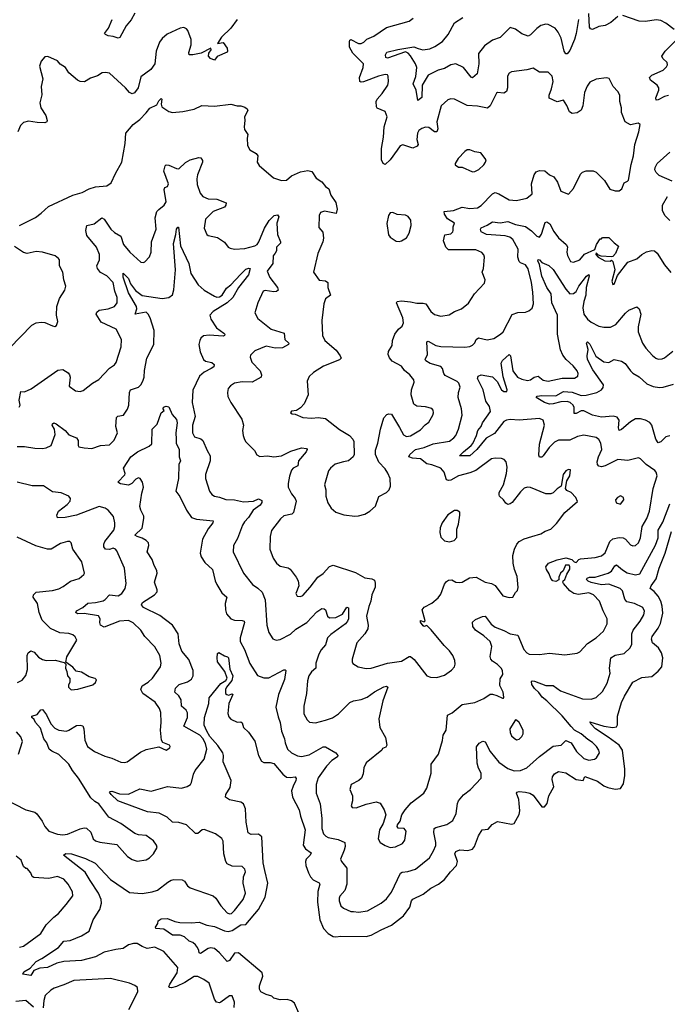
# Model space of a CAD drawing. Extents: x 2057697 to 2160550, y 827490 to 1016834.
# Tile 102 of 256: x 2107456 to 2112576, y 859836 to 867623. Entities that reach past the tile are written whole.
import ezdxf

# ---------------------------------------------------------------- set-up
doc = ezdxf.new("R2010")
doc.units = 0

msp = doc.modelspace()

# ---------------------------------------------------------------- linework, layer by layer
at = {"layer": '0CON20XD'}
for points in [[(2109175.8, 867625), (2109126.2, 867555), (2109052, 867485), (2109020, 867435), (2109065, 867443.3), (2109095, 867397.5), (2109100, 867375), (2109095, 867366.7), (2109017.4, 867332.6), (2108995, 867302.5), (2108965.6, 867315.6), (2108947.5, 867335), (2108951.9, 867358.1), (2108968.8, 867385), (2108966.7, 867396.7), (2108890.9, 867359.1), (2108825, 867345.5), (2108795.7, 867345.7), (2108792.4, 867362.4), (2108810.9, 867425), (2108810.5, 867465), (2108785, 867536.7), (2108775, 867551.2), (2108755, 867561.2), (2108725, 867555.8), (2108622.4, 867507.6), (2108582, 867475), (2108560.8, 867445), (2108535.7, 867375), (2108525, 867273.8), (2108492.1, 867227.9), (2108415, 867170), (2108393.3, 867085), (2108362.5, 867045), (2108345, 867037.5), (2108325, 867046.7), (2108293.3, 867085), (2108165, 867200), (2108135, 867206), (2108107.7, 867202.3), (2108070.7, 867179.3), (2108015, 867161.4), (2107968.2, 867131.8), (2107935, 867133.1), (2107912, 867145), (2107843.4, 867203.4), (2107817.5, 867245), (2107775, 867270), (2107755, 867296.7), (2107677.5, 867332.5), (2107655, 867330), (2107626.2, 867295), (2107612, 867255), (2107640, 867155), (2107626.7, 867095), (2107630.7, 867029.3), (2107614.3, 866965), (2107623.1, 866925), (2107662.5, 866865), (2107674, 866825), (2107670, 866815), (2107655, 866806), (2107595, 866809.2), (2107525, 866819.2), (2107485, 866808.8), (2107461.2, 866785), (2107440, 866735)], [(2108365, 867675.7), (2108338.1, 867621.9), (2108297.8, 867575), (2108246.6, 867483.4), (2108235, 867476), (2108195, 867490.6), (2108155, 867495.6), (2108133.8, 867505), (2108127.5, 867515), (2108157.5, 867555), (2108186.4, 867625)], [(2109324.4, 866564.4), (2109337.8, 866545), (2109332.5, 866495), (2109348.9, 866468.9), (2109462.7, 866372.7), (2109525, 866350), (2109565, 866354), (2109605, 866389.2), (2109675, 866418.8), (2109735, 866429.4), (2109765, 866422.5), (2109798.8, 866368.8), (2109845, 866341.2), (2109873.8, 866305), (2109901.2, 866285), (2109915.7, 866235), (2109955.9, 866175.9), (2109967.3, 866125), (2109959.3, 866090.7), (2109865, 866108.8), (2109835, 866097.5), (2109823.3, 866075), (2109820.7, 865980.7), (2109853.6, 865943.6), (2109858.8, 865895), (2109853.3, 865865), (2109812, 865775), (2109780, 865625), (2109825, 865563.8), (2109875, 865558), (2109891.2, 865545), (2109891.4, 865505), (2109912.5, 865445), (2109874.4, 865415.6), (2109860.8, 865375), (2109845.9, 865244.1), (2109850, 865125), (2109868.8, 865085), (2109959.1, 865009.1), (2109990.8, 864965), (2109997.5, 864945), (2109985, 864934.2), (2109857.6, 864882.4), (2109778.3, 864831.7), (2109745, 864800), (2109728, 864765), (2109735.6, 864655), (2109703.8, 864585), (2109675.9, 864554.1), (2109645, 864532.5), (2109605, 864526.7), (2109597.5, 864515), (2109610, 864505), (2109635, 864502.5), (2109695, 864476.2), (2109765, 864472.5), (2109815, 864477.5), (2109875, 864470), (2109985, 864382), (2110063.2, 864333.2), (2110091.2, 864305), (2110098.3, 864288.3), (2110100.6, 864185), (2110091.4, 864165), (2110056, 864135), (2110016.8, 864126.8), (2109951.3, 864108.7), (2109913.4, 864076.6), (2109898, 864055), (2109865.7, 863945), (2109875.8, 863905), (2109877.5, 863855), (2109892.1, 863802.1), (2109919.7, 863759.7), (2109955, 863728.8), (2110017.9, 863707.9), (2110105, 863696.7), (2110135, 863699.4), (2110185, 863713.3), (2110223.8, 863735), (2110268.8, 863775), (2110295, 863852.5), (2110355, 863882.5), (2110376.1, 863903.9), (2110388.8, 863935), (2110384, 863995), (2110366.8, 864036.8), (2110345, 864071.2), (2110294.6, 864124.6), (2110269.1, 864185), (2110270.3, 864219.7), (2110287.1, 864275), (2110308.1, 864385), (2110335.9, 864474.1), (2110359.3, 864500.7), (2110375, 864506.7), (2110395, 864502.5), (2110458.2, 864398.2), (2110489.7, 864339.7), (2110515, 864327.1), (2110545, 864330.6), (2110625, 864378.1), (2110661.7, 864418.3), (2110690.3, 864439.7), (2110722.5, 864495), (2110728, 864515), (2110726.2, 864535), (2110715, 864548), (2110665, 864560.8), (2110595, 864566), (2110572.7, 864582.7), (2110550, 864655), (2110552.5, 864695), (2110575.6, 864755), (2110572.5, 864775), (2110540.8, 864815), (2110499.7, 864849.7), (2110475, 864884), (2110401.3, 864921.3), (2110378.9, 864948.9), (2110370, 864975), (2110371.5, 864998.5), (2110400, 865045), (2110404.3, 865085), (2110422.9, 865135), (2110450.8, 865175), (2110480.3, 865199.7), (2110490, 865225), (2110486, 865265), (2110436, 865385), (2110440, 865395), (2110475, 865399.6), (2110545, 865392.7), (2110595, 865380.5), (2110645, 865380.6), (2110666, 865375), (2110705.6, 865315), (2110735, 865292.2), (2110785, 865277.5), (2110852.1, 865287.9), (2110893.3, 865315), (2110950, 865335), (2111005, 865380.8), (2111050.8, 865455), (2111129.7, 865540.3), (2111136.2, 865565), (2111112, 865625), (2111123.6, 865656.4), (2111130, 865745), (2111124.4, 865764.4), (2111110.9, 865780.9), (2111062.2, 865802.2), (2110845, 865802.5), (2110824.2, 865824.2), (2110806.4, 865875), (2110818.5, 865921.5), (2110865, 865930), (2110879.4, 865945), (2110884.3, 865955), (2110882.5, 865985), (2110893.3, 866015), (2110839.1, 866049.1), (2110814.1, 866085), (2110810.8, 866105), (2110886.1, 866113.9), (2110955, 866141.5), (2111015, 866129.1), (2111076, 866135), (2111105, 866154.4), (2111193, 866247), (2111215, 866255.6), (2111245, 866246.9), (2111325, 866199.4), (2111385, 866192.7), (2111465, 866211.4), (2111506.7, 866245), (2111501.5, 866325), (2111523.3, 866396.7), (2111540.7, 866419.3), (2111565, 866429.2), (2111607.3, 866427.3), (2111645, 866396.2), (2111679.1, 866379.1), (2111706.8, 866336.8), (2111735, 866266.7), (2111793.9, 866243.9), (2111835, 866288.8), (2111889.7, 866400.3), (2111905, 866415.8), (2111935, 866427.5), (2111988.8, 866428.8), (2112015, 866418), (2112080.3, 866350.3), (2112122.7, 866282.7), (2112165, 866268.8), (2112195, 866270), (2112216.7, 866285), (2112236.1, 866333.9), (2112262.5, 866345), (2112270, 866355), (2112291.7, 866478.3), (2112308.6, 866545), (2112320.8, 866635), (2112352, 866735), (2112362.5, 866795), (2112345, 866803.3), (2112285, 866790.8), (2112244.2, 866814.2), (2112215, 866890), (2112213.6, 866926.4), (2112202, 866975), (2112201.2, 867025), (2112184.3, 867054.3), (2112148.6, 867095), (2112117.1, 867157.1), (2112095, 867163.8), (2112015, 867152.5), (2111965, 867129.2), (2111941.7, 867098.3), (2111922.7, 867047.3), (2111907.2, 866942.8), (2111895, 866906.7), (2111863.7, 866886.3), (2111825, 866880), (2111803.4, 866893.4), (2111782.2, 866945), (2111755, 866986.7), (2111705, 866974.2), (2111643.3, 867003.3), (2111641.2, 867025), (2111661.2, 867075), (2111674.3, 867135), (2111666.9, 867175), (2111635, 867208.8), (2111565, 867208.8), (2111515, 867238.8), (2111465, 867226), (2111345, 867210), (2111325, 867201.2), (2111312.7, 867177.3), (2111312.5, 867085), (2111305, 867056.2), (2111285, 867041.9), (2111235, 867047.1), (2111225, 867042), (2111175, 866942), (2111155, 866924.4), (2111075, 866940), (2110994.4, 866945.6), (2110895, 866994), (2110865, 866996), (2110840.3, 866989.7), (2110789.5, 866940.5), (2110753.8, 866816.2), (2110761.1, 866758.9), (2110755, 866736.2), (2110735, 866737.1), (2110690.6, 866770.6), (2110665, 866772.1), (2110635, 866762.7), (2110612.6, 866747.4), (2110600, 866725), (2110595.5, 866675), (2110606.5, 866635), (2110598.1, 866621.9), (2110565, 866606.9), (2110485, 866634.4), (2110464, 866626), (2110440, 866590), (2110385, 866515.8), (2110345, 866478.8), (2110328.8, 866485), (2110315.8, 866515), (2110316.7, 866605), (2110332.9, 866695), (2110337.5, 866775), (2110362, 866855), (2110345, 866896.7), (2110281.9, 866921.9), (2110276, 866935), (2110275.6, 866975), (2110282.5, 866995), (2110321.2, 867038.8), (2110366.7, 867105), (2110373.1, 867135), (2110370, 867175), (2110365, 867186), (2110345, 867188.2), (2110292.6, 867177.4), (2110175, 867130.6), (2110155, 867128.8), (2110144.4, 867134.4), (2110143.1, 867165), (2110172.5, 867245), (2110173.6, 867273.6), (2110088.7, 867358.7), (2110064.7, 867405), (2110062.7, 867447.3), (2110065, 867460), (2110075, 867467.1), (2110135, 867435.5), (2110155, 867434.5), (2110175.7, 867445), (2110200, 867470), (2110255, 867492.5), (2110355, 867560), (2110535, 867610), (2110565.7, 867634.3)], [(2111874.4, 867624.4), (2111856.6, 867513.4), (2111842.3, 867465), (2111805, 867379.2), (2111785, 867353.3), (2111775, 867353.3), (2111760.5, 867375), (2111737.7, 867477.7), (2111713.6, 867523.7), (2111689.2, 867555), (2111635, 867584.3), (2111615, 867588.6), (2111575, 867575.8), (2111545, 867554), (2111495, 867502.9), (2111475, 867493.1), (2111425, 867510), (2111375, 867548.8), (2111335, 867560), (2111255, 867482.9), (2111195, 867460), (2111130, 867415), (2111084.3, 867355), (2111086.2, 867273.8), (2111071.9, 867195), (2111035, 867164.4), (2111025, 867167.1), (2110965, 867244.2), (2110903, 867273), (2110865, 867266.5), (2110813.7, 867236.3), (2110765, 867223.2), (2110685.4, 867184.6), (2110637.3, 867105), (2110635, 867006.7), (2110603, 866983), (2110589.5, 867065), (2110566, 867115), (2110587.1, 867172.9), (2110596.2, 867245), (2110586, 867274), (2110546.4, 867336.4), (2110528.5, 867358.5), (2110505, 867368), (2110365, 867318.5), (2110351.9, 867325), (2110348.1, 867345), (2110360, 867365), (2110445, 867388.2), (2110571.2, 867408.8), (2110606.2, 867396.2), (2110643.6, 867383.6), (2110698.7, 867391.3), (2110739.5, 867410.5), (2110798.7, 867451.3), (2110842.5, 867505), (2110895, 867598), (2110958.8, 867641.2)], [(2112185, 867648.6), (2112129.6, 867600.4), (2112085, 867577.3), (2112035, 867567.8), (2111985, 867545.8), (2111970.3, 867550.3), (2111960.8, 867565), (2111955, 867672.5)], [(2112630, 867545), (2112565, 867596.7), (2112525, 867616.7), (2112488.3, 867621.7), (2112405, 867607.8), (2112355, 867611.1), (2112225, 867655.6)], [(2112585, 867022.5), (2112555, 867014.7), (2112505, 866988.8), (2112487.7, 866987.7), (2112485.6, 867005), (2112508.2, 867065), (2112508.9, 867085), (2112495.5, 867105), (2112443.5, 867143.5), (2112436.1, 867165), (2112454.4, 867185), (2112543.8, 867225), (2112570.9, 867249.1), (2112578, 867265), (2112574, 867285), (2112540, 867315), (2112532, 867335), (2112558.8, 867375), (2112651.4, 867465)], [(2107455, 865994.3), (2107580.2, 866059.8), (2107626.7, 866093.3), (2107683.3, 866146.7), (2107875.6, 866234.4), (2107950, 866255), (2108005, 866285.6), (2108055, 866300), (2108145, 866308.8), (2108178.1, 866331.9), (2108212.9, 866407.1), (2108263.3, 866495), (2108290.6, 866645), (2108295, 866726.7), (2108352, 866795), (2108405.5, 866834.5), (2108456.7, 866885), (2108485, 866923.3), (2108540, 866950), (2108555, 866982.5), (2108575, 867000), (2108580, 866995), (2108573.3, 866955), (2108578.8, 866935), (2108635.8, 866895.8), (2108665, 866888), (2108745, 866895.8), (2108835, 866914), (2108895, 866943.8), (2108995, 866940), (2109125, 866955.7), (2109175, 866942), (2109205, 866941.2), (2109235, 866930), (2109255, 866916.7), (2109258.8, 866905), (2109232.9, 866855), (2109236.7, 866825), (2109230, 866775), (2109234.4, 866754.4), (2109258.8, 866715), (2109254.2, 866685), (2109257.7, 866627.7), (2109275, 866593.3), (2109324.4, 866564.4)], [(2107451.7, 864558.3), (2107458.8, 864575), (2107452.5, 864615), (2107465, 864682.5), (2107495, 864680.4), (2107546.4, 864703.7), (2107758.1, 864851.9), (2107797.3, 864857.3), (2107838.8, 864828.8), (2107850.4, 864815), (2107855.4, 864795), (2107846.7, 864725), (2107898.3, 864688.3), (2107935, 864683.3), (2107958.3, 864691.7), (2108030.9, 864749.1), (2108081.7, 864778.3), (2108165, 864868), (2108205.4, 864894.6), (2108218.3, 864911.7), (2108259.4, 865035), (2108260.8, 865095), (2108218, 865175), (2108100.9, 865230.9), (2108060, 865295), (2108065, 865310), (2108084.6, 865325.4), (2108155, 865335.6), (2108205, 865355.6), (2108226.7, 865385), (2108227.1, 865425), (2108208.2, 865475), (2108195, 865544), (2108145, 865598.5), (2108093.7, 865623.7), (2108071.2, 865655), (2108065.5, 865675), (2108087.7, 865725), (2108085.9, 865765), (2108063.6, 865825), (2107985.7, 865915), (2107978.9, 865955), (2107986.7, 865995), (2108045, 866008.9), (2108105, 866055.7), (2108125, 866044.2), (2108175.4, 865965), (2108205, 865939.1), (2108255, 865911.4), (2108277.8, 865845), (2108325.6, 865785), (2108415, 865706.2), (2108433.6, 865703.6), (2108445, 865708.8), (2108482.3, 865747.7), (2108496.1, 865783.9), (2108498.6, 865865), (2108535.8, 865965), (2108526.9, 866055), (2108541.1, 866105), (2108555, 866123.1), (2108598.6, 866155), (2108615, 866182.5), (2108598.9, 866281.1), (2108604.5, 866295.5), (2108625.6, 866304.4), (2108631.4, 866325), (2108596.7, 866425), (2108605, 866466.7), (2108615, 866473.8), (2108635, 866472.5), (2108695, 866445.7), (2108715, 866443.8), (2108766.6, 866493.4), (2108804.4, 866515.6), (2108873.6, 866533.6), (2108889.2, 866529.2), (2108900.5, 866510.5), (2108901.4, 866495), (2108860.8, 866395), (2108855.4, 866365), (2108860.3, 866319.7), (2108882.2, 866252.2), (2108905, 866224.3), (2108946.2, 866206.2), (2109015, 866202.9), (2109087.1, 866175), (2109085.5, 866155), (2109075, 866140), (2108985.8, 866105), (2108924.4, 866045), (2108915.7, 865975), (2108935, 865923.8), (2108945.9, 865915.9), (2109019.7, 865899.7), (2109075, 865863.8), (2109103.3, 865825), (2109120, 865815), (2109155, 865809.2), (2109235.7, 865814.3), (2109315, 865833.8), (2109332.9, 865845), (2109347.9, 865865), (2109392.2, 865975), (2109428.8, 866035), (2109468, 866075), (2109495, 866079.2), (2109504.2, 866065), (2109490, 866015), (2109493.2, 865925), (2109518.9, 865865), (2109516.7, 865855), (2109486.5, 865825), (2109485.5, 865795), (2109475, 865775.6), (2109461.2, 865755), (2109457.9, 865695), (2109412.5, 865635), (2109433.5, 865585), (2109494.4, 865505), (2109499.2, 865485), (2109485.4, 865474.6), (2109465, 865470.9), (2109398, 865482), (2109380, 865475), (2109337.5, 865385), (2109314, 865305), (2109340, 865260), (2109445, 865176.7), (2109546, 865145), (2109552.2, 865095), (2109584.4, 865065), (2109580.6, 865055), (2109535, 865027.5), (2109475, 865026.2), (2109405, 865041.4), (2109316.2, 865005), (2109281.2, 864968.8), (2109278, 864955), (2109292.5, 864915), (2109357.5, 864845), (2109368.6, 864815), (2109364.4, 864795.6), (2109295, 864757.5), (2109215, 864758.9), (2109155, 864748.1), (2109122.1, 864727.9), (2109104, 864705), (2109098.8, 864675), (2109102.7, 864642.7), (2109125, 864596.7), (2109213, 864463), (2109224.2, 864415), (2109218, 864375), (2109222.5, 864335), (2109233.2, 864303.2), (2109245, 864283.8), (2109311.2, 864215), (2109330.3, 864180.3), (2109355, 864168), (2109415, 864172.9), (2109465, 864164.5), (2109525, 864173.3), (2109599.4, 864210.6), (2109685, 864236.2), (2109722.7, 864232.7), (2109729.2, 864225), (2109721.5, 864205), (2109661.1, 864135), (2109655, 864094.2), (2109619.2, 864075), (2109605, 864059.2), (2109588.3, 864011.7), (2109577.5, 863955), (2109579.5, 863925), (2109604, 863874), (2109634.3, 863835), (2109640.6, 863815), (2109620.6, 863725), (2109607.8, 863712.2), (2109545, 863698.6), (2109519.2, 863675), (2109446.8, 863583.2), (2109435.9, 863535.9), (2109434.3, 863435), (2109459.2, 863365), (2109485.8, 863325), (2109515, 863301.9), (2109577.8, 863287.8), (2109595, 863277.5), (2109642.9, 863215), (2109656.9, 863185), (2109662.9, 863145), (2109640, 863085), (2109650, 863065), (2109675, 863060), (2109695, 863070), (2109753.8, 863135), (2109814.3, 863215), (2109855, 863243.3), (2109905, 863297.3), (2109935, 863309.2), (2110111.6, 863251.6), (2110185, 863207.8), (2110240.3, 863200.3), (2110260.3, 863190.3), (2110267.6, 863167.6), (2110265.5, 863135), (2110240, 863075), (2110232.2, 863025), (2110217.2, 862982.8), (2110196.9, 862905), (2110211.9, 862835), (2110207.8, 862805), (2110184.7, 862765.3), (2110121.4, 862695), (2110084, 862565), (2110083.8, 862545), (2110091.2, 862531.2), (2110132.5, 862505), (2110195, 862492.9), (2110235.5, 862494.5), (2110365, 862533.8), (2110475, 862550.8), (2110535, 862586.2), (2110545, 862586.7), (2110575, 862563.3), (2110675, 862433.8), (2110705, 862424), (2110755, 862420.8), (2110815, 862439.2), (2110870.2, 862479.8), (2110892.9, 862505), (2110899.4, 862525), (2110897.5, 862555), (2110880.4, 862595), (2110855, 862631.1), (2110811.1, 862675), (2110708.3, 862798.3), (2110675, 862832.5), (2110655, 862823.3), (2110645, 862828.8), (2110625, 862857.5), (2110625, 862872.5), (2110655, 862860), (2110660.7, 862869.3), (2110638.8, 862955), (2110655, 862976.2), (2110715, 863008), (2110765, 863051.2), (2110785, 863078.8), (2110815, 863160), (2110829.6, 863180.4), (2110845, 863190), (2110873, 863193), (2110905, 863174), (2110935, 863170.8), (2110955, 863175.8), (2111011.1, 863208.9), (2111065, 863213.3), (2111135, 863174.3), (2111185, 863163.3), (2111215, 863148.5), (2111275.8, 863065.8), (2111325, 863052.5), (2111355, 863056.7), (2111375, 863092.5), (2111392.3, 863107.7), (2111398.1, 863131.9), (2111390.3, 863220.3), (2111366.9, 863275), (2111356.5, 863325), (2111354.4, 863384.4), (2111367.5, 863435), (2111385.4, 863474.6), (2111405.8, 863495), (2111445, 863517.5), (2111505, 863536.7)], [(2111035, 866420), (2111055, 866421.2), (2111085, 866438.8), (2111125.5, 866474.5), (2111140, 866495), (2111143.3, 866515), (2111100.7, 866570.7), (2111055, 866578.8), (2111015, 866593.8), (2110995, 866593.3), (2110975, 866580), (2110923.3, 866525), (2110900, 866485), (2110900, 866475), (2110925, 866457.5), (2110955, 866456.7), (2111035, 866420)], [(2112615.5, 866345.5), (2112511.9, 866391.9), (2112487.1, 866415), (2112477.1, 866435), (2112480, 866455), (2112497.1, 866485), (2112595.6, 866575)], [(2112595, 866034.2), (2112555.6, 866075), (2112537.8, 866115), (2112537.5, 866155), (2112576.6, 866223.4)], [(2110455, 865868), (2110475, 865873.3), (2110515, 865896.7), (2110536, 865935), (2110552, 865995), (2110547.3, 866037.3), (2110526.4, 866066.4), (2110507, 866077), (2110441.7, 866081.7), (2110405, 866098.8), (2110385, 866096.2), (2110372, 866075), (2110359.5, 866010.5), (2110371.2, 865921.2), (2110385, 865903.3), (2110432.3, 865872.3), (2110455, 865868)], [(2107435, 864248.8), (2107495, 864248.5), (2107575, 864233.3), (2107635, 864231.1), (2107665, 864237.1), (2107705, 864256.7), (2107736.4, 864343.6), (2107732.2, 864385), (2107712, 864415), (2107715, 864426.7), (2107725, 864433.8), (2107745, 864425.8), (2107815, 864374.5), (2107845, 864339.4), (2107906.2, 864316.2), (2107919.5, 864295), (2107919.2, 864255), (2107924.4, 864244.4), (2107966.6, 864236.6), (2108025, 864230.8), (2108094.6, 864255.4), (2108165, 864260), (2108203.6, 864296.4), (2108228.1, 864355), (2108217.2, 864405), (2108222.4, 864477.6), (2108232.4, 864487.6), (2108276, 864495), (2108308.1, 864541.9), (2108319.1, 864575), (2108323.8, 864675), (2108331.1, 864695), (2108395, 864717.3), (2108413.5, 864735), (2108430, 864765), (2108440, 864795), (2108441.7, 864848.3), (2108460, 864945), (2108516.7, 865055), (2108518.2, 865165), (2108488.6, 865265), (2108472.1, 865295), (2108455, 865310), (2108370, 865295), (2108381.2, 865335), (2108378.5, 865355), (2108317.5, 865462.5), (2108275, 865586.2), (2108275, 865618.8), (2108315.7, 865575.7), (2108333.2, 865533.2), (2108372.2, 865482.2), (2108425, 865440.4), (2108582.7, 865417.3), (2108635, 865426), (2108663.3, 865446.7), (2108674.6, 865485.4), (2108686.9, 865645), (2108671.7, 865851.7), (2108691.5, 865925), (2108694.6, 865965), (2108705, 865980.8), (2108712.5, 865982.5), (2108727.5, 865835), (2108794.2, 865694.2), (2108810, 865615), (2108866.2, 865525), (2108913.3, 865485), (2108995, 865435.7), (2109015, 865429.4), (2109035, 865431.9), (2109055.6, 865445), (2109090.7, 865499.3), (2109125, 865525.6), (2109201.1, 865608.9), (2109245, 865648.9), (2109267.9, 865657.9), (2109278, 865655), (2109265.4, 865605), (2109187.1, 865505), (2109140.3, 865425), (2109095.1, 865384.9), (2108986.5, 865315), (2108958.9, 865285), (2108966.5, 865255), (2109011.1, 865185), (2109070, 865145), (2109077.5, 865135), (2109075.8, 865125), (2109065, 865120), (2108955, 865126.9), (2108907.9, 865122.1), (2108888, 865105), (2108879.2, 865085), (2108871.4, 865055), (2108882.9, 864995), (2108910, 864935), (2108925, 864923.3), (2108975, 864912.2), (2108994.3, 864895), (2108991.3, 864878.7), (2108968.8, 864865), (2108914.7, 864835.3), (2108877.8, 864805), (2108825, 864693.3), (2108818.5, 864595), (2108844.4, 864485), (2108823.3, 864415), (2108823.1, 864355), (2108839.2, 864325), (2108887.3, 864307.3), (2108904, 864294), (2108937, 864217), (2108962, 864175), (2108962.9, 864135), (2108925.7, 864025), (2108924.3, 863995), (2108956, 863895), (2108975, 863868.8), (2108995, 863854.2), (2109037, 863847), (2109085, 863829.5), (2109155, 863825.4), (2109225, 863809.1), (2109305, 863814.6), (2109345, 863833.8), (2109369.2, 863819.2), (2109370.8, 863805), (2109357.3, 863782.8), (2109302.7, 863745), (2109265, 863685.8), (2109232.5, 863652.5), (2109216.9, 863625), (2109178.9, 863521.1), (2109145.8, 863465), (2109142.5, 863415), (2109224.6, 863244.6), (2109295.6, 863155.6), (2109337.9, 863127.9), (2109372.9, 863095), (2109395.6, 863035), (2109410, 862835), (2109426.4, 862776.4), (2109456.4, 862726.4), (2109485, 862715.7), (2109515, 862721.9), (2109595.9, 862764.1), (2109637.9, 862802.1), (2109727.1, 862855), (2109805, 862940), (2109845, 862966.7), (2109864.4, 862964.4), (2109875, 862956.2), (2109890.6, 862905), (2109905, 862891.5), (2109955, 862893.9), (2110008.1, 862921.9), (2110043, 862977), (2110055, 862972.5), (2110054.4, 862885), (2110047.1, 862865), (2110032.5, 862845), (2109915, 862761.5), (2109890.8, 862735), (2109875, 862678.8), (2109839.4, 862640.6), (2109820, 862605), (2109797.1, 862535), (2109797.5, 862495), (2109764, 862465), (2109742.9, 862435), (2109731.9, 862395), (2109722.5, 862295), (2109701.9, 862195), (2109703.4, 862133.4), (2109730, 862085), (2109747.7, 862067.7), (2109795, 862062.9), (2109875, 862082), (2109927.9, 862102.1), (2109975.6, 862134.4), (2110066.5, 862223.5), (2110095, 862236.9), (2110155, 862247.7), (2110204, 862265), (2110261.4, 862308.6)], [(2111505, 863536.7), (2111575, 863558.1), (2111610.9, 863579.1), (2111655.4, 863594.6), (2111701.3, 863638.7), (2111765.6, 863724.4), (2111867, 863813), (2111853.3, 863845), (2111815, 863882.5), (2111780.7, 863900.7), (2111772.5, 863915), (2111782.5, 863975), (2111806.2, 864015), (2111811.7, 864061.7), (2111795, 864066.7), (2111773.8, 864055), (2111753.8, 864025), (2111736.7, 863935), (2111705, 863914), (2111675, 863882), (2111655, 863874.2), (2111615, 863874.2), (2111495, 863922.5), (2111470, 863925), (2111445, 863916.7), (2111415, 863890), (2111350, 863805), (2111335, 863793.8), (2111315, 863790), (2111298.3, 863798.3), (2111281.2, 863825), (2111248.8, 863855), (2111245.8, 863865.8), (2111248.1, 863885), (2111280.4, 863945), (2111303.6, 864035), (2111310.6, 864085), (2111302, 864125), (2111285.7, 864145.7), (2111265, 864152), (2111215, 864155.7), (2111185, 864150), (2111062, 864058), (2111015, 864038.5), (2110925, 864015.4), (2110865, 863981.1), (2110845, 863977.5), (2110831.5, 863985), (2110811.1, 864045), (2110785.6, 864075), (2110715, 864102.5), (2110675, 864110), (2110625, 864150.7), (2110562.5, 864155), (2110532.5, 864165), (2110540.8, 864185), (2110585, 864223.2), (2110655, 864240.3), (2110725, 864268.2), (2110855, 864290.4), (2110888.9, 864315), (2110904.7, 864335.3), (2110926.5, 864385), (2110954.4, 864494.4), (2110949.5, 864545), (2110924, 864634), (2110926, 864674), (2110937.4, 864717.4), (2110928.2, 864748.2), (2110915, 864760.4), (2110819.9, 864809.9), (2110808.2, 864825), (2110799.6, 864865), (2110785, 864879.2), (2110702, 864905), (2110667.5, 864925), (2110662.5, 864935), (2110680, 864975), (2110675.9, 865074.1), (2110685, 865080), (2110745, 865047.1), (2110785, 865037.3), (2110975, 865034.4), (2111015, 865039.4), (2111035, 865049.2), (2111053.2, 865066.8), (2111065.8, 865095), (2111082.7, 865107.3), (2111151.9, 865091.9), (2111205, 865101.8), (2111258.1, 865135), (2111279.1, 865155), (2111349.4, 865290.6), (2111395, 865306), (2111455, 865310), (2111480.7, 865319.3), (2111508.8, 865341.2), (2111518.1, 865375), (2111513.2, 865466.8), (2111503.6, 865545), (2111475, 865653.3), (2111455, 865684.2), (2111415, 865700.8), (2111405, 865711.2), (2111394.6, 865744.6), (2111397.1, 865807.1), (2111355, 865883.6), (2111332.2, 865902.2), (2111294.8, 865914.8), (2111147.5, 865925), (2111104.3, 865944.3), (2111099.4, 865965), (2111105, 865977.2), (2111153.3, 865996.7), (2111195.3, 866024.7), (2111255, 866017.3), (2111315, 866026.6), (2111375, 866002.8), (2111455, 865986.7), (2111503.1, 865953.1), (2111545, 865910), (2111565, 865902), (2111582.5, 865927.5), (2111611.4, 866018.6), (2111625, 866024.4), (2111647.8, 866007.8), (2111679, 865949), (2111715, 865898.1), (2111777.5, 865845), (2111786.8, 865826.8), (2111781.9, 865785), (2111786.8, 865756.8), (2111811.3, 865711.3), (2111835, 865705.8), (2111885, 865724.4), (2111922.5, 865767.5), (2112003.3, 865806.7), (2112016, 865845), (2112045, 865890), (2112055, 865890), (2112065, 865900), (2112115, 865900), (2112157, 865857), (2112191.7, 865831.7), (2112165.8, 865774.2), (2112145, 865750), (2112135, 865747.5), (2112053, 865753), (2112031.7, 865761.7), (2112015, 865780), (2112010, 865765), (2112030, 865745), (2112082.5, 865715), (2112125, 865712.5), (2112135, 865720), (2112145, 865710), (2112162, 865645), (2112137.5, 865555), (2112145, 865530), (2112155, 865532.5), (2112162.5, 865545), (2112181.2, 865598.8), (2112265, 865704), (2112335, 865730.8), (2112373.8, 865765), (2112412.4, 865787.6), (2112455, 865797.5), (2112475, 865795.8), (2112495, 865776.2), (2112554.2, 865685), (2112605, 865623.3)], [(2107375, 865025.3), (2107552, 865208), (2107585, 865225.5), (2107625, 865232.1), (2107655, 865227.1), (2107715, 865201.2), (2107735, 865197.5), (2107747.5, 865205), (2107756.2, 865235), (2107746.2, 865285), (2107750, 865355), (2107771.3, 865418.7), (2107813.8, 865485), (2107820, 865515), (2107804.3, 865565), (2107798, 865625), (2107771.2, 865675), (2107770, 865725), (2107763.3, 865735), (2107735.9, 865755.9), (2107635, 865784.5), (2107585, 865788.9), (2107515, 865773.5), (2107485, 865781.4), (2107415, 865828.8)], [(2110261.4, 862308.6), (2110335, 862347.1), (2110355, 862352.9), (2110366.7, 862345), (2110327.5, 862235), (2110294.4, 862095), (2110302.5, 862025), (2110349.2, 861945), (2110358.8, 861885), (2110349.5, 861870.5), (2110325, 861860), (2110318.8, 861845), (2110196, 861745), (2110176.2, 861705), (2110170.3, 861659.7), (2110157.5, 861625), (2110136.2, 861605), (2110075.8, 861574.2), (2110066.2, 861535), (2110086.2, 861485), (2110086.2, 861445), (2110077.5, 861405), (2110085, 861392.5), (2110115, 861391.2), (2110195, 861420), (2110275, 861438), (2110305, 861426), (2110338.8, 861375), (2110351.2, 861335), (2110330, 861265), (2110300.8, 861215), (2110290.8, 861145), (2110306.8, 861116.8), (2110345, 861090.8), (2110385, 861077.5), (2110428, 861082), (2110481.3, 861108.7), (2110500, 861135), (2110512.5, 861205), (2110495, 861227.5), (2110449.3, 861229.3), (2110441.7, 861241.7), (2110443.8, 861255), (2110463.3, 861285), (2110476.2, 861335), (2110504, 861375), (2110551.4, 861428.6), (2110651.2, 861505), (2110675.5, 861544.5), (2110708.6, 861665), (2110710, 861735), (2110766, 861815), (2110797.9, 861922.1), (2110804.3, 861965), (2110828.1, 862005), (2110838.1, 862121.9), (2110875, 862142.5), (2110955, 862206), (2111055, 862224.2), (2111124.5, 862255.5), (2111175, 862288.6), (2111195, 862290), (2111227.5, 862277.5), (2111273, 862257), (2111281.7, 862258.3), (2111283.3, 862265), (2111278.8, 862305), (2111252.3, 862357.7), (2111255, 862410), (2111276.1, 862443.9), (2111272, 862475), (2111262.5, 862495), (2111235, 862524), (2111195, 862548.6), (2111180, 862565), (2111175.8, 862585.8), (2111189.2, 862665), (2111175.4, 862705), (2111125, 862750.7), (2111059.4, 862795), (2111038.6, 862825), (2111035, 862857.5), (2111060.9, 862879.1), (2111115, 862903.3), (2111135, 862905.7), (2111182.4, 862842.4), (2111215, 862818.9), (2111283.5, 862793.5), (2111335, 862766.7), (2111394.3, 862754.3), (2111441.2, 862641.2), (2111465, 862616), (2111485, 862606.2), (2111565, 862602), (2111645, 862612.9), (2111765, 862598.6), (2111863.9, 862613.9), (2111885, 862623.8), (2111945, 862689.2), (2112015, 862735.6), (2112072, 862788), (2112101.4, 862845), (2112100.8, 862885), (2112068.3, 862948.3), (2112040.6, 863025), (2111992.5, 863075), (2111955, 863090.4), (2111875, 863077.3), (2111836.2, 863085), (2111805.4, 863105.4), (2111756.2, 863165), (2111750, 863175), (2111752.5, 863185), (2111765.8, 863195), (2111781.3, 863238.7), (2111805, 863277.5), (2111806.1, 863296.1), (2111799.3, 863309.3), (2111770.7, 863309.3), (2111752.5, 863265), (2111732.5, 863245), (2111717.5, 863215), (2111717.5, 863192.5), (2111695, 863180), (2111672.5, 863185), (2111655, 863203.3), (2111641.7, 863241.7), (2111620, 863275), (2111616.2, 863295), (2111636.1, 863323.9), (2111705, 863350.5), (2111775, 863367.5), (2111822.5, 863355), (2111840, 863335), (2111855, 863330), (2111876.7, 863355), (2111890.6, 863359.4), (2112005, 863369.5), (2112055, 863382.7), (2112085, 863405.7), (2112123.1, 863495), (2112145, 863518.2), (2112195, 863528.5), (2112226, 863526), (2112245.4, 863515.4), (2112285, 863470.8), (2112305, 863462.5), (2112325, 863465.7), (2112349.4, 863485), (2112364.5, 863525), (2112377.3, 863615), (2112415, 863678), (2112434.5, 863735), (2112465.5, 863915), (2112495.5, 864015), (2112487.1, 864045), (2112477.2, 864057.2), (2112409.2, 864105), (2112365, 864151.2), (2112347.3, 864157.3), (2112265, 864135.6), (2112185, 864145.6), (2112085, 864094.5), (2112055, 864085.7), (2112035, 864091.2), (2112025.5, 864105.5), (2112022.9, 864125), (2112031.5, 864165), (2112057.7, 864225), (2112050.5, 864275), (2112033.7, 864303.7), (2112015, 864320), (2111915, 864336.7), (2111865, 864327.8), (2111805, 864297.5), (2111715, 864297.5), (2111685, 864281.5), (2111641.7, 864238.3), (2111595, 864172.5), (2111585, 864164.2), (2111565, 864164), (2111559.2, 864179.2), (2111565.9, 864265), (2111604.5, 864415), (2111594.5, 864454.5), (2111565, 864467.8), (2111405, 864455.2), (2111335, 864460), (2111305, 864454.7), (2111285, 864444), (2111210.8, 864349.2), (2111145, 864313.3), (2111069.6, 864225), (2111015.2, 864174.8), (2110934.1, 864174.1), (2110965, 864204.4), (2111025.5, 864254.5), (2111038, 864272), (2111067.6, 864335), (2111077.3, 864375), (2111104.7, 864405), (2111115.3, 864435), (2111177.1, 864525), (2111171.1, 864565), (2111140.2, 864605), (2111120.3, 864695), (2111074.7, 864785), (2111080.9, 864805), (2111105, 864813.5), (2111195, 864797.9), (2111230.7, 864760.7), (2111265, 864695.7), (2111285, 864683.3), (2111306.8, 864683.2), (2111310.8, 864695), (2111278.2, 864798.2), (2111263.9, 864906.1), (2111272.3, 864927.7), (2111325, 864974.2), (2111336.5, 864965), (2111356, 864845), (2111391.8, 864795), (2111425, 864779.1), (2111470.4, 864769.6), (2111494.1, 864775.9), (2111524.4, 864795), (2111555, 864803.5), (2111595, 864771.8), (2111635, 864763.8), (2111745, 864789.1), (2111843, 864787), (2111868, 864805), (2111870.8, 864825), (2111862.5, 864845), (2111831.4, 864885), (2111776, 864936), (2111750.6, 864970.6), (2111732, 865012), (2111708.5, 865135), (2111707.1, 865285), (2111662.9, 865385), (2111656.7, 865455), (2111623.4, 865505), (2111583.8, 865595), (2111567, 865687), (2111552.5, 865715), (2111555, 865727.1), (2111565, 865724), (2111583.6, 865703.6), (2111640, 865680), (2111675, 865648.1), (2111775, 865492.5), (2111805, 865455.7), (2111835, 865456.7), (2111855, 865474.4), (2111876.7, 865515), (2111936.9, 865595), (2111955, 865606.9), (2111958.8, 865595), (2111935.4, 865505), (2111933.3, 865445), (2111915, 865394), (2111907.3, 865345), (2111916.9, 865295), (2111945, 865254.4), (2111975, 865229.5), (2112035, 865198.5), (2112075, 865190), (2112127.8, 865192.2), (2112168.1, 865211.9), (2112245, 865302.5), (2112272, 865325), (2112335, 865353.3), (2112353.3, 865335), (2112366.9, 865295), (2112346.4, 865193.6), (2112345.6, 865155), (2112379.4, 865065), (2112405.6, 865025), (2112458.3, 864968.3), (2112485, 864945.8), (2112505, 864938.6), (2112535, 864940), (2112555, 864948.6), (2112619.6, 865000.4)], [(2112595, 864332.1), (2112565, 864323.8), (2112525, 864284.5), (2112505, 864277.8), (2112485, 864305.8), (2112453.4, 864415), (2112437.1, 864437.1), (2112405, 864456.7), (2112364.7, 864465.3), (2112324.3, 864465), (2112285, 864442.8), (2112215, 864381.4), (2112195, 864374.3), (2112189.6, 864395), (2112195.2, 864455.3), (2112179, 864479), (2112148.4, 864488.4), (2112055, 864480), (2111985, 864496.2), (2111915, 864530.4), (2111895, 864528.5), (2111855, 864508.1), (2111838.8, 864508.8), (2111839.5, 864555), (2111831.1, 864575), (2111807.1, 864595), (2111785, 864604), (2111735, 864601.4), (2111675, 864583.7), (2111645, 864581.8), (2111604, 864595), (2111538.8, 864635), (2111547.5, 864645), (2111585, 864652.1), (2111695, 864649.2), (2111755, 864683.6), (2111823.9, 864676.1), (2111895, 864651.3), (2111935, 864653.1), (2112020, 864675), (2112055, 864695.6), (2112069.1, 864715), (2112072.7, 864735), (2111987.8, 864855), (2111945.3, 864935), (2111942, 864965), (2111950.4, 865015), (2111936.1, 865063.9), (2111938.8, 865071.2), (2111945, 865074), (2111965, 865058.1), (2112011.8, 864961.8), (2112075, 864916.4), (2112115, 864911.9), (2112155, 864936.2), (2112215, 864923.1), (2112242.9, 864902.9), (2112285, 864845.6), (2112305, 864828.2), (2112355, 864797.3), (2112415, 864743.8), (2112465, 864721.8), (2112515, 864714.1), (2112542.6, 864717.4), (2112625, 864740.9)], [(2109151.2, 859811.2), (2109153.3, 859853.3), (2109135, 859903.3), (2109115, 859903.8), (2109045, 859852), (2109035, 859848), (2109013, 859853), (2108995.7, 859875.7), (2108953.6, 860003.6), (2108912.4, 860032.4), (2108863.3, 860055), (2108835, 860055.4), (2108761.3, 860008.7), (2108695, 859977.3), (2108657.1, 859967.1), (2108639.5, 859969.5), (2108636, 859975), (2108643.5, 859995), (2108702, 860085), (2108706.6, 860126.6), (2108595, 860254.2), (2108525, 860286.9), (2108465, 860278.5), (2108425, 860293.6), (2108385, 860317.7), (2108355, 860318.1), (2108315, 860305.3), (2108275, 860276.2), (2108215, 860270.3), (2108125, 860247.6), (2108055, 860212.8), (2107945, 860181.6), (2107805, 860175.7), (2107749.1, 860160.9), (2107675, 860128.1), (2107615, 860122.7), (2107567.8, 860102.2), (2107545, 860063.5), (2107480, 860075), (2107488.3, 860091.7), (2107537.5, 860122.5), (2107585, 860174.5), (2107632.1, 860197.9), (2107762.9, 860285), (2107805, 860334.4), (2107855, 860341.3), (2107945, 860376.7), (2108004.3, 860415), (2108035.7, 860505), (2108089.5, 860585), (2108101.5, 860635), (2108098.9, 860665), (2108079.4, 860715), (2108013.8, 860815), (2107972.3, 860882.3), (2107802, 861015), (2107821.7, 861028.3), (2107865, 861027.3), (2107975, 860989.7), (2108053.3, 860953.3), (2108175, 860822.5), (2108325, 860721.1), (2108425, 860712.7), (2108504.5, 860725.5), (2108545, 860739.2), (2108627, 860803), (2108653.4, 860816.6), (2108675, 860822), (2108740.7, 860820.7), (2108758.8, 860808.8), (2108782.3, 860772.3), (2108805, 860756.7), (2108985, 860692.9), (2109007.1, 860675), (2109047.5, 860615), (2109095, 860560), (2109115, 860551.1), (2109131.2, 860555), (2109155, 860577.1), (2109224, 860666), (2109241.9, 860715), (2109223.3, 860795), (2109226.7, 860845), (2109240, 860885), (2109237.1, 860905), (2109215, 860925.8), (2109135, 860929.1), (2109097.1, 860947.1), (2109086.2, 860966.2), (2109070.9, 861025), (2109064, 861125), (2109055, 861146.2), (2109005, 861184), (2108915, 861217.5), (2108897.5, 861215), (2108865, 861186.7), (2108845, 861188), (2108774.7, 861254.7), (2108715, 861274.6), (2108665, 861276.2), (2108621.4, 861315), (2108557.7, 861347.7), (2108467.4, 861357.4), (2108275, 861428.8), (2108231.8, 861445), (2108180, 861495), (2108166.7, 861515), (2108170.5, 861519.5), (2108185, 861520.8), (2108245, 861501.9), (2108315, 861499.1), (2108405, 861541.1), (2108495, 861520.8), (2108625, 861558.1), (2108735, 861545.6), (2108781.3, 861558.7), (2108805.5, 861574.5), (2108815, 861590), (2108829.5, 861655), (2108842.9, 861685), (2108915, 861776), (2108934.5, 861855), (2108925, 861898.6), (2108905, 861937.5), (2108880, 861965), (2108754.3, 862035), (2108781.5, 862105), (2108781.8, 862141.8), (2108772, 862162), (2108734.6, 862195), (2108732.5, 862245), (2108714.3, 862275), (2108681.4, 862305), (2108688.9, 862335), (2108716, 862365), (2108783.6, 862386.4), (2108813.5, 862406.5), (2108828.2, 862435), (2108828.2, 862475), (2108793.7, 862563.7), (2108738.6, 862628.6), (2108716.1, 862686.1), (2108709.3, 862765), (2108664.7, 862834.7), (2108565, 862910.9), (2108435.6, 862975), (2108419.2, 862995), (2108426, 863015), (2108521.2, 863075), (2108541.7, 863098.3), (2108542.9, 863115), (2108520.6, 863175), (2108543.8, 863246.2), (2108541.3, 863265), (2108516.1, 863315), (2108504.2, 863355), (2108463.4, 863413.4), (2108476.1, 863465), (2108473.5, 863485), (2108455.6, 863505), (2108425, 863522.9), (2108385, 863534.6), (2108366.2, 863545), (2108425, 863600.8), (2108437.5, 863677.5), (2108436.9, 863696.9), (2108412.7, 863745), (2108406.7, 863773.3), (2108421.5, 863878.5), (2108435.8, 863925), (2108425.8, 863965.8), (2108407.5, 863995), (2108395, 864000), (2108375, 863988), (2108343.8, 863955), (2108315, 863942.9), (2108253, 863953), (2108232.5, 863965), (2108285.9, 864024.1), (2108288.8, 864035), (2108276.7, 864075), (2108335, 864166), (2108386.2, 864205), (2108480.7, 864249.3), (2108500.7, 864269.3), (2108502.5, 864385), (2108543.3, 864425), (2108575, 864512.5), (2108598.3, 864531.7), (2108590, 864545), (2108591.7, 864558.3), (2108615, 864567.5), (2108635, 864560), (2108660.7, 864500.7), (2108695, 864461.2), (2108700, 864435), (2108691.1, 864355), (2108694, 864305), (2108694.1, 864274.1), (2108716.2, 864225), (2108716.8, 864166.8), (2108726.7, 864135), (2108714.3, 864105), (2108711.5, 863995), (2108690.9, 863895), (2108721.9, 863851.9), (2108775, 863744.2), (2108814.3, 863685), (2108853.1, 863673.1), (2108985, 863660), (2108983.3, 863645), (2108945, 863597.5), (2108900.6, 863515), (2108883.1, 863403.1), (2108889.5, 863375), (2108919.5, 863329.5), (2108981.5, 863275), (2109001.8, 863185), (2109014.4, 863155), (2109055, 863091.4), (2109094.5, 863055), (2109081.2, 863005), (2109082.2, 862955), (2109091.9, 862925), (2109125.8, 862885), (2109155, 862873.2), (2109215, 862872.5), (2109230.5, 862865), (2109234.5, 862855), (2109200, 862735), (2109200.4, 862705), (2109233.3, 862643.3), (2109275, 862532), (2109335, 862436.2), (2109385, 862417.5), (2109425, 862416.9), (2109545, 862480), (2109555, 862482.5), (2109560, 862475), (2109550.4, 862405), (2109502.7, 862287.3), (2109481.1, 862185), (2109498.7, 862108.7), (2109515.6, 862065), (2109525.8, 861995), (2109550.8, 861935), (2109554.3, 861905), (2109572.8, 861852.8), (2109605, 861824.3), (2109652.4, 861802.4), (2109685, 861795.5), (2109745, 861808.2), (2109819.6, 861850.4), (2109855, 861872.9), (2109875, 861872.1), (2109955.4, 861825), (2109971.8, 861805), (2109967.9, 861792.1), (2109925, 861763.8), (2109880.9, 861719.1), (2109815, 861628), (2109800.6, 861575), (2109800.5, 861505), (2109832.4, 861422.4), (2109846.1, 861306.1), (2109845.4, 861225.4), (2109859.1, 861185), (2109875.3, 861165.3), (2109894.1, 861154.1), (2109975, 861138.2), (2110026.2, 861115), (2110028.6, 861085), (2110021.1, 861055), (2109992, 860985), (2110000, 860965), (2110041.7, 860911.7), (2110043.1, 860785), (2110025.7, 860735), (2109987.6, 860692.4), (2109980.6, 860675), (2109981.9, 860655), (2109995.5, 860615.5), (2110015, 860595.8), (2110075, 860570.8), (2110095, 860569.2), (2110135, 860565.7), (2110206.7, 860575), (2110314.2, 860635), (2110355, 860670), (2110395, 860724), (2110466.9, 860873.1), (2110479.3, 860880.7), (2110525.9, 860885.9), (2110585, 860904.4), (2110695.6, 860995), (2110728.9, 861051.1), (2110745, 861092.5), (2110746, 861115), (2110730.7, 861195), (2110734.1, 861225.9), (2110745, 861235.5), (2110832.6, 861257.4), (2110879.7, 861290.3), (2110906.2, 861343.8), (2110916.8, 861423.2), (2110925.6, 861444.4), (2110965, 861493.8), (2111021.2, 861535), (2111105.7, 861624.3), (2111104.2, 861664.2), (2111083.8, 861703.8), (2111072.9, 861742.9), (2111068.2, 861871.8), (2111087.6, 861902.4), (2111117.4, 861917.4), (2111135, 861911.9), (2111175.4, 861835), (2111245, 861750), (2111315, 861701.5), (2111365, 861682.5), (2111415, 861685.6), (2111465, 861705.6), (2111564.7, 861795.3), (2111675, 861878), (2111737.5, 861885), (2111775, 861922), (2111815, 861903.1), (2111859.6, 861835), (2111915, 861780.9), (2111955, 861766.5), (2112000, 861775), (2112016.2, 861785), (2112040, 861825), (2112035.8, 861845), (2112017.1, 861875), (2111985, 861907.8), (2111949.1, 861929.1), (2111894.3, 861975), (2111843.6, 862003.7), (2111816.7, 862033.3), (2111745, 862118.5), (2111625, 862237.1), (2111587.1, 862265), (2111560.8, 862300.8), (2111525, 862333.1), (2111505.8, 862365), (2111502, 862388), (2111507, 862393), (2111525, 862391.2), (2111615, 862358.2), (2111675, 862356.4), (2111730.8, 862315), (2111905, 862251.5), (2111975, 862250.6), (2112015, 862262), (2112065, 862311.2), (2112099.5, 862375), (2112123.5, 862455), (2112118.5, 862495), (2112130.8, 862575), (2112165, 862598.1), (2112235, 862611.5), (2112283.5, 862655), (2112295.4, 862685), (2112295.9, 862765), (2112307.5, 862795), (2112325, 862819.1), (2112362.9, 862865), (2112391.5, 862915), (2112396.2, 862945), (2112383.1, 862975), (2112316.8, 863006.8), (2112255, 863017.8), (2112239.4, 863039.4), (2112223.3, 863105), (2112203.5, 863125), (2112115, 863158.1), (2112055, 863152.9), (2111975, 863171.2), (2111951.2, 863181.2), (2111938.5, 863195), (2111941.8, 863205), (2111960, 863215), (2112005, 863213.6), (2112109.4, 863245), (2112135, 863262.1), (2112160.9, 863305), (2112175, 863311.5), (2112221.3, 863271.3), (2112258.6, 863248.6), (2112325, 863231.6), (2112359.1, 863240.9), (2112483.1, 863466.9), (2112503.2, 863525), (2112503.5, 863585), (2112540.2, 863649.8)], [(2107335, 861462), (2107504.6, 861374.6), (2107575, 861354.4), (2107591.5, 861341.5), (2107634.6, 861284.6), (2107655, 861242), (2107686.1, 861206.1), (2107755, 861181.5), (2107796.9, 861176.9), (2107835, 861180.8), (2107935, 861224.4), (2107965, 861231.4), (2107985, 861229.2), (2108018.7, 861198.7), (2108036, 861145), (2108055, 861128.6), (2108088.7, 861118.7), (2108225, 861100), (2108308, 861005), (2108345, 860980), (2108385, 860969.4), (2108455, 860979.4), (2108482, 860995), (2108513.2, 861026.8), (2108542, 861075), (2108538, 861095), (2108515, 861128), (2108455, 861171.4), (2108395, 861175.6), (2108365, 861187.1), (2108255, 861266.7), (2108161.2, 861315), (2108081.3, 861421.3), (2108051.1, 861441.1), (2108019.4, 861469.4), (2107920.9, 861625), (2107872.2, 861685), (2107844.7, 861734.7), (2107765, 861812.9), (2107708.8, 861838.8), (2107688.6, 861855), (2107669.5, 861905), (2107646.9, 861936.9), (2107620.1, 862020.1), (2107582.1, 862065), (2107569.2, 862089.2), (2107551.2, 862105), (2107551.2, 862115), (2107593.2, 862126.8), (2107624.2, 862165), (2107635, 862166.9), (2107668.2, 862125), (2107702.1, 862055), (2107735, 862019.5), (2107765, 862003.5), (2107825, 861997.5), (2107845, 862003.3), (2107905, 862040.5), (2107935, 862043.5), (2107955, 862037.8), (2107963.8, 862015), (2107971.2, 861925), (2107993.3, 861875), (2108048, 861835), (2108127.8, 861797.8), (2108185, 861782.9), (2108255, 861750), (2108285, 861747.5), (2108305, 861752.5), (2108410.3, 861829.7), (2108455, 861852.5), (2108555, 861872.5), (2108615, 861846.7), (2108642.5, 861865), (2108646.7, 861875), (2108640, 861885), (2108586.4, 861906.4), (2108576.7, 861925), (2108570, 862005), (2108575.6, 862065), (2108571.9, 862145), (2108562.2, 862175), (2108527.5, 862225), (2108430.6, 862295), (2108413.1, 862325), (2108424.6, 862355.4), (2108472.5, 862385), (2108507.1, 862415), (2108568.1, 862505), (2108575.6, 862535), (2108564.3, 862595), (2108525, 862662), (2108444.5, 862744.5), (2108414.7, 862794.7), (2108353.1, 862853.1), (2108315, 862871.2), (2108245, 862866.2), (2108125, 862818.6), (2108094.3, 862835), (2108089.4, 862855), (2108093.3, 862885), (2108077.7, 862907.7), (2107965, 862927.1), (2107913.9, 862923.9), (2107900, 862935), (2107905, 862947.1), (2107955.8, 862974.2), (2107995, 863007.5), (2108055, 863013.2), (2108115, 863027.9), (2108132.2, 863037.8), (2108165, 863074.5), (2108235, 863065.6), (2108262.9, 863085), (2108288.6, 863125), (2108296.7, 863165), (2108284.4, 863285), (2108225, 863421.2), (2108214, 863435), (2108195, 863442.5), (2108165, 863433.9), (2108135, 863434.6), (2108120.3, 863455), (2108120.5, 863475), (2108130.3, 863495), (2108200.6, 863585), (2108209.2, 863615), (2108206.9, 863645), (2108196.9, 863695), (2108156, 863745), (2108130.9, 863760.9), (2108085, 863772.9), (2107906.2, 863705), (2107815, 863685.5), (2107754.3, 863684.3), (2107749.2, 863705), (2107763.1, 863735), (2107831.5, 863788.5), (2107854.4, 863815), (2107858.5, 863835), (2107844.2, 863855), (2107785, 863880), (2107715, 863888.2), (2107645, 863935.4), (2107555, 863936.7), (2107435.2, 863965.2)], [(2112205, 863791.2), (2112232.5, 863825), (2112230, 863845), (2112206.2, 863856.2), (2112182.5, 863845), (2112167.5, 863825), (2112170.7, 863800.7), (2112205, 863791.2)], [(2112540.2, 863649.8), (2112597.1, 863795)], [(2110855, 863493.3), (2110890, 863505), (2110911.7, 863528.3), (2110912.5, 863595), (2110926.1, 863633.9), (2110936.2, 863705), (2110935, 863727.5), (2110915, 863741.2), (2110895, 863741.2), (2110842.3, 863707.7), (2110796.4, 863643.6), (2110781.2, 863605), (2110777, 863567), (2110785, 863530), (2110815, 863502.5), (2110855, 863493.3)], [(2112107.6, 861947.6), (2112007.5, 862015), (2111971.2, 862055), (2111965, 862070), (2112075, 862036.9), (2112144.4, 862025.6), (2112175, 862029.2), (2112183.3, 862046.7), (2112183.3, 862115), (2112215, 862222), (2112236.7, 862273.3), (2112305, 862384.2), (2112375, 862421.9), (2112455, 862428.8), (2112505, 862470), (2112533.8, 862505), (2112541.2, 862575), (2112530.8, 862615), (2112505.7, 862655), (2112460, 862695), (2112450.6, 862725), (2112455.6, 862745), (2112505, 862811.4), (2112523, 862847), (2112540.5, 862929.5), (2112536.8, 862985), (2112525, 863024), (2112503.5, 863065), (2112472.1, 863102.1), (2112441.2, 863125), (2112448.6, 863145), (2112488.9, 863201.1), (2112510.7, 863285), (2112559.2, 863405), (2112610, 863575)], [(2107439.1, 862380.9), (2107475, 862399.2), (2107503.7, 862436.3), (2107518.5, 862485), (2107514.4, 862595), (2107523.7, 862616.3), (2107545, 862631.4), (2107570.5, 862620.5), (2107605, 862582.5), (2107635, 862562.2), (2107665.5, 862555.5), (2107737.5, 862557.5), (2107808.3, 862538.3), (2107820, 862525), (2107817.5, 862495), (2107829.3, 862469.3), (2107833.8, 862435), (2107851.7, 862411.7), (2107852.5, 862385), (2107840.7, 862359.3), (2107841.2, 862345), (2107864.1, 862324.1), (2107915, 862328), (2108035, 862363.8), (2108055, 862380), (2108063, 862403), (2108053.6, 862413.6), (2108005, 862426), (2107945, 862463.3), (2107901.7, 862471.7), (2107875, 862502.5), (2107821.7, 862541.7), (2107828.8, 862585), (2107908.8, 862715), (2107895, 862743.3), (2107875, 862758), (2107845, 862768), (2107772.9, 862772.9), (2107699.3, 862809.3), (2107633.8, 862875), (2107610.6, 862935), (2107595.5, 863005), (2107562.7, 863055), (2107565, 863073.3), (2107585, 863094.4), (2107715, 863108.6), (2107765, 863122), (2107800.5, 863139.5), (2107857.3, 863182.7), (2107925.6, 863204.4), (2107963.3, 863235), (2107968, 863245), (2107946.2, 863335), (2107876.2, 863435), (2107863.8, 863485), (2107852.5, 863495), (2107835, 863496.7), (2107778.5, 863481.5), (2107705, 863435.6), (2107675, 863435.6), (2107582.3, 863462.3), (2107435, 863529.2)], [(2109662.5, 859765), (2109627.5, 859845), (2109605, 859864.2), (2109570, 859875), (2109515, 859872.4), (2109465, 859884), (2109450.7, 859900.7), (2109405, 859913.3), (2109363.8, 859933.8), (2109352.9, 859955), (2109352.7, 859982.7), (2109377.7, 860057.7), (2109374.2, 860084.2), (2109185, 860243.5), (2109155, 860241.1), (2109115, 860182.5), (2109095, 860174.4), (2109035, 860244.5), (2108995, 860276.8), (2108965, 860282.3), (2108945, 860277.9), (2108885, 860237.1), (2108875, 860243.8), (2108871.1, 860261.1), (2108862.7, 860285), (2108845, 860307.3), (2108825, 860323.6), (2108794.6, 860334.6), (2108760, 860370), (2108725, 860382.5), (2108665, 860382.5), (2108595, 860430.8), (2108532.5, 860435), (2108530, 860445), (2108547.5, 860475), (2108550, 860495), (2108575, 860512.5), (2108624.1, 860515.9), (2108681.7, 860491.7), (2108723.2, 860483.2), (2108815, 860480), (2108875, 860484.5), (2108935, 860460.9), (2108995, 860452.3), (2109075, 860418.2), (2109105, 860411.9), (2109135, 860419.1), (2109205, 860463.4), (2109245, 860468.5), (2109345.3, 860584.7), (2109397.6, 860682.4), (2109418.2, 860795), (2109394.3, 860894.3), (2109380.8, 860955), (2109369.7, 861159.7), (2109345, 861181.2), (2109285, 861180), (2109263.5, 861193.5), (2109245.4, 861275.4), (2109242.4, 861382.4), (2109225, 861421.2), (2109205, 861434), (2109115, 861453.3), (2109083.9, 861473.9), (2109086.7, 861495), (2109120, 861550), (2109128.1, 861605), (2109065, 861752.5), (2109067.8, 861805), (2109061.8, 861825), (2109022, 861882), (2108958.8, 861955), (2108934.4, 861995), (2108915.4, 862044.6), (2108917.1, 862105), (2108952, 862215), (2108955, 862260), (2109046.4, 862373.6), (2109085, 862397.8), (2109095.5, 862415), (2109078.5, 862468.5), (2109019.4, 862545), (2109016.6, 862576.6), (2109020.7, 862609.3), (2109030.8, 862619.2), (2109075, 862591.2), (2109098.8, 862585), (2109106, 862575), (2109116.4, 862486.4), (2109141.1, 862435), (2109132.4, 862397.6), (2109091.4, 862345), (2109082.9, 862325), (2109084.2, 862295), (2109093.8, 862285), (2109108, 862282), (2109135, 862292.5), (2109140, 862285), (2109109.2, 862215), (2109101.2, 862135), (2109109.3, 862109.3), (2109125, 862090), (2109175, 862067.5), (2109205, 862070), (2109215, 862062.5), (2109224.2, 862024.2), (2109265, 861988), (2109315, 861916.9), (2109343.6, 861803.6), (2109368.3, 861758.3), (2109385, 861748.8), (2109435, 861749.1), (2109465, 861740.5), (2109535.8, 861655.8), (2109565, 861633.3), (2109595, 861629.1), (2109635, 861633.8), (2109641.4, 861621.4), (2109639.5, 861605), (2109617.8, 861562.2), (2109605.4, 861525), (2109612.5, 861475), (2109665.4, 861375), (2109675.3, 861325), (2109711.8, 861215), (2109698.4, 861095), (2109715, 861065.5), (2109761.4, 861035), (2109751.9, 861015), (2109719.6, 860985), (2109715.4, 860964.6), (2109719.3, 860935), (2109738.7, 860875), (2109755.4, 860845), (2109775, 860821.8), (2109825, 860795.7), (2109830, 860785), (2109812.3, 860727.7), (2109810, 860645), (2109829.7, 860505), (2109859.2, 860435), (2109895, 860396.4), (2109935, 860373.1), (2109955, 860368.6), (2109995, 860375.7), (2110195, 860371.8), (2110235, 860383.2), (2110313.8, 860426.2), (2110396.7, 860463.3), (2110489.4, 860535), (2110539.6, 860605), (2110553.5, 860655), (2110565, 860668.1), (2110645, 860708.2), (2110706, 860755), (2110766, 860785), (2110815, 860822.5), (2110861.4, 860885), (2110909.1, 860935), (2110916.4, 860965), (2110897.1, 861025), (2110904, 861045), (2110935, 861056.9), (2110997.9, 861052.1), (2111036.2, 861063.8), (2111051.1, 861085), (2111082.4, 861167.6), (2111113.1, 861216.9), (2111160, 861220), (2111190.9, 861259.1), (2111235, 861282.5), (2111345, 861260), (2111365, 861266.7), (2111405, 861336.7), (2111409.6, 861365), (2111405.5, 861424.5), (2111401.9, 861455), (2111384.2, 861505), (2111386.7, 861513.3), (2111405, 861518.1), (2111455, 861514.4), (2111488.8, 861505), (2111515, 861489.4), (2111585, 861398.8), (2111605, 861398.8), (2111627.5, 861425), (2111640.8, 861485), (2111680, 861555), (2111665.6, 861615), (2111668.1, 861635), (2111685, 861660), (2111715, 861676.5), (2111775, 861667.3), (2111855, 861613.6), (2111910, 861605), (2111925, 861636.9), (2112025, 861600.4), (2112074.4, 861564.4), (2112105, 861550.3), (2112165, 861537.7), (2112205, 861541.9), (2112229.6, 861580.4), (2112241, 861645), (2112240.5, 861695), (2112222.3, 861845), (2112196.7, 861886.7), (2112107.6, 861947.6)], [(2111385, 861928.8), (2111405, 861933.8), (2111425, 861953.8), (2111435.5, 861974.5), (2111437.3, 862005), (2111405, 862065.6), (2111385, 862084.2), (2111375, 862085.8), (2111330.8, 862015), (2111334.2, 861985), (2111345, 861960), (2111365, 861940), (2111385, 861928.8)], [(2107445.6, 861814.4), (2107478.2, 861915), (2107465, 861952.5), (2107430.2, 861990.2)], [(2107455, 860288.6), (2107485, 860297.1), (2107624.2, 860395), (2107665.3, 860464.7), (2107725, 860525.7), (2107762.5, 860555), (2107824, 860625), (2107875.6, 860694.4), (2107874.3, 860725), (2107839.4, 860785), (2107805, 860825.8), (2107755, 860848), (2107685, 860830.8), (2107567.9, 860837.9), (2107555, 860846.2), (2107544, 860875), (2107515, 860910), (2107505, 860910), (2107486.7, 860926.7), (2107466.5, 860975), (2107427, 861007)], [(2108319.2, 859795), (2108390, 859935), (2108388.3, 859968.3), (2108365.9, 859985.9), (2108323.9, 860003.9), (2108175, 860040.8), (2107885, 860023.3), (2107805, 859989.3), (2107728, 859965), (2107701.7, 859948.3), (2107658.1, 859905), (2107646.5, 859865), (2107642.7, 859807.3)], [(2107565, 859812.5), (2107505, 859865.7), (2107425, 859857.5)]]:
    msp.add_lwpolyline(points, dxfattribs=at)

doc.saveas('drawing.dxf')
